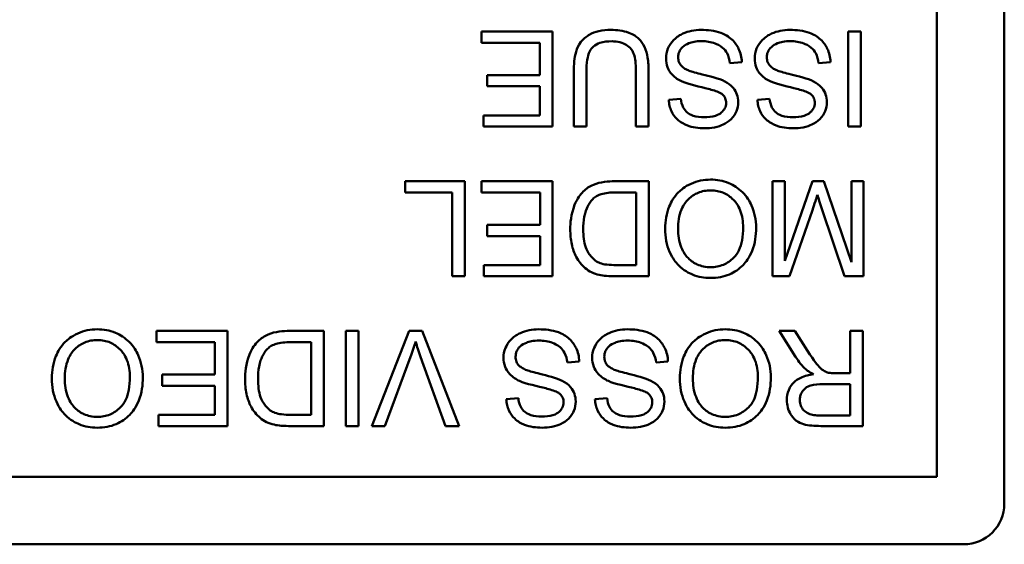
# Model space of a CAD drawing. Header units: inches. Extents: x 0.8 to 72.9, y -5.1 to 48.7.
# Tile 233 of 237: x 65.217 to 65.941, y 38.224 to 38.61. Entities that reach past the tile are written whole.
import ezdxf

# ---------------------------------------------------------------- set-up
doc = ezdxf.new("R2010")
doc.units = ezdxf.units.IN
doc.header["$MEASUREMENT"] = 0
doc.layers.add('Visible Edges(ROSSANSI)', color=7, linetype='Continuous', lineweight=50)

msp = doc.modelspace()

# ---------------------------------------------------------------- linework, layer by layer
at = {"layer": 'Visible Edges(ROSSANSI)'}
for p, q in [((65.94114, 38.94425), (65.94114, 38.25425)), ((65.89139, 38.9245), (65.89139, 38.274)), ((65.60875, 38.60162), (65.55646, 38.60162)), ((65.55646, 38.60162), (65.55646, 38.59335)), ((65.60875, 38.53162), (65.60875, 38.60162)), ((65.83566, 38.60162), (65.82638, 38.60162)), ((65.82638, 38.60162), (65.82638, 38.53162)), ((65.83566, 38.53162), (65.83566, 38.60162)), ((65.55646, 38.59335), (65.59946, 38.59335)), ((65.59946, 38.59335), (65.59946, 38.56955)), ((65.73925, 38.57835), (65.748, 38.5791)), ((65.8045, 38.57835), (65.81325, 38.5791)), ((65.59946, 38.56955), (65.56068, 38.56955)), ((65.56068, 38.56955), (65.56068, 38.56128)), ((65.62438, 38.57206), (65.62438, 38.53162)), ((65.63366, 38.53162), (65.63366, 38.57201)), ((65.67016, 38.57201), (65.67016, 38.53162)), ((65.67944, 38.53162), (65.67944, 38.57206)), ((65.56068, 38.56128), (65.59946, 38.56128)), ((65.59946, 38.56128), (65.59946, 38.53989)), ((65.70318, 38.552), (65.69433, 38.5513)), ((65.76843, 38.552), (65.75958, 38.5513)), ((65.59946, 38.53989), (65.55806, 38.53989)), ((65.55806, 38.53989), (65.55806, 38.53162)), ((65.55806, 38.53162), (65.60875, 38.53162)), ((65.62438, 38.53162), (65.63366, 38.53162)), ((65.67016, 38.53162), (65.67944, 38.53162)), ((65.82638, 38.53162), (65.83566, 38.53162)), ((65.50044, 38.49146), (65.50044, 38.48319)), ((65.54419, 38.49146), (65.50044, 38.49146)), ((65.54419, 38.42146), (65.54419, 38.49146)), ((65.60885, 38.49146), (65.55657, 38.49146)), ((65.55657, 38.49146), (65.55657, 38.48319)), ((65.60885, 38.42146), (65.60885, 38.49146)), ((65.67971, 38.49146), (65.65442, 38.49146)), ((65.67971, 38.42146), (65.67971, 38.49146)), ((65.77959, 38.49146), (65.77068, 38.49146)), ((65.77068, 38.49146), (65.77068, 38.42146)), ((65.80002, 38.49146), (65.77959, 38.43288)), ((65.77959, 38.43288), (65.77959, 38.49146)), ((65.80834, 38.49146), (65.80002, 38.49146)), ((65.82862, 38.43186), (65.80834, 38.49146)), ((65.83753, 38.49146), (65.82862, 38.49146)), ((65.82862, 38.49146), (65.82862, 38.43186)), ((65.83753, 38.42146), (65.83753, 38.49146)), ((65.50044, 38.48319), (65.53491, 38.48319)), ((65.53491, 38.48319), (65.53491, 38.42146)), ((65.55657, 38.48319), (65.59957, 38.48319)), ((65.59957, 38.48319), (65.59957, 38.45939)), ((65.65549, 38.48319), (65.67042, 38.48319)), ((65.67042, 38.48319), (65.67042, 38.42973)), ((65.78311, 38.42146), (65.79991, 38.47017)), ((65.80701, 38.47102), (65.8236, 38.42146)), ((65.59957, 38.45939), (65.56078, 38.45939)), ((65.56078, 38.45939), (65.56078, 38.45112)), ((65.56078, 38.45112), (65.59957, 38.45112)), ((65.59957, 38.45112), (65.59957, 38.42973)), ((65.59957, 38.42973), (65.55817, 38.42973)), ((65.55817, 38.42973), (65.55817, 38.42146)), ((65.67042, 38.42973), (65.6557, 38.42973)), ((65.53491, 38.42146), (65.54419, 38.42146)), ((65.55817, 38.42146), (65.60885, 38.42146)), ((65.65559, 38.42146), (65.67971, 38.42146)), ((65.77068, 38.42146), (65.78311, 38.42146)), ((65.8236, 38.42146), (65.83753, 38.42146)), ((65.36962, 38.3813), (65.31733, 38.3813)), ((65.31733, 38.3813), (65.31733, 38.37303)), ((65.36962, 38.3113), (65.36962, 38.3813)), ((65.44047, 38.3813), (65.41518, 38.3813)), ((65.44047, 38.3113), (65.44047, 38.3813)), ((65.46603, 38.3813), (65.45674, 38.3813)), ((65.45674, 38.3813), (65.45674, 38.3113)), ((65.46603, 38.3113), (65.46603, 38.3813)), ((65.50337, 38.3813), (65.47595, 38.3113)), ((65.51292, 38.3813), (65.50337, 38.3813)), ((65.53997, 38.3113), (65.51292, 38.3813)), ((65.78706, 38.3813), (65.77548, 38.3813)), ((65.77548, 38.3813), (65.78759, 38.36225)), ((65.79634, 38.36673), (65.78706, 38.3813)), ((65.8371, 38.3813), (65.82782, 38.3813)), ((65.82782, 38.3813), (65.82782, 38.35019)), ((65.8371, 38.3113), (65.8371, 38.3813)), ((65.31733, 38.37303), (65.36033, 38.37303)), ((65.36033, 38.37303), (65.36033, 38.34923)), ((65.41625, 38.37303), (65.43119, 38.37303)), ((65.43119, 38.37303), (65.43119, 38.31957)), ((65.48539, 38.3113), (65.50433, 38.36214)), ((65.51175, 38.36214), (65.52994, 38.3113)), ((65.61968, 38.35804), (65.62843, 38.35878)), ((65.68494, 38.35804), (65.69369, 38.35878)), ((65.36033, 38.34923), (65.32154, 38.34923)), ((65.32154, 38.34923), (65.32154, 38.34096)), ((65.82782, 38.35019), (65.81709, 38.35019)), ((65.80792, 38.34219), (65.82782, 38.34219)), ((65.82782, 38.34219), (65.82782, 38.31903)), ((65.32154, 38.34096), (65.36033, 38.34096)), ((65.36033, 38.34096), (65.36033, 38.31957)), ((65.58362, 38.33168), (65.57476, 38.33099)), ((65.64887, 38.33168), (65.64001, 38.33099)), ((65.36033, 38.31957), (65.31893, 38.31957)), ((65.31893, 38.31957), (65.31893, 38.3113)), ((65.43119, 38.31957), (65.41646, 38.31957)), ((65.82782, 38.31903), (65.80568, 38.31903)), ((65.31893, 38.3113), (65.36962, 38.3113)), ((65.41635, 38.3113), (65.44047, 38.3113)), ((65.45674, 38.3113), (65.46603, 38.3113)), ((65.47595, 38.3113), (65.48539, 38.3113)), ((65.52994, 38.3113), (65.53997, 38.3113)), ((65.80605, 38.3113), (65.8371, 38.3113)), ((65.89139, 38.274), (64.4909, 38.274)), ((65.91114, 38.22425), (64.47114, 38.22425))]:
    msp.add_line(p, q, dxfattribs=at)
msp.add_arc((65.91114, 38.25425), 0.03, 270, 0, dxfattribs=at)
for points, knots in [([(65.65175, 38.60279), (65.64877, 38.60279), (65.64573, 38.60254), (65.64035, 38.6013), (65.63794, 38.60043), (65.63475, 38.59853), (65.63203, 38.59685), (65.62781, 38.59159), (65.62676, 38.58916), (65.6248, 38.58237), (65.62438, 38.57719), (65.62438, 38.57206)], [-0.2166072, -0.2166072, -0.2166072, -0.2166072, -0.1473482, -0.1473482, -0.0880444, -0.0880444, -0.0610003, -0.0610003, -0.0390639, -0.0390639, 0, 0, 0, 0]), ([(65.67944, 38.57206), (65.67944, 38.57551), (65.67925, 38.57913), (65.67826, 38.58514), (65.67759, 38.58787), (65.67537, 38.59266), (65.67393, 38.59467), (65.67069, 38.59768), (65.66842, 38.59942), (65.66072, 38.60228), (65.65613, 38.60279), (65.65175, 38.60279)], [-0.1975273, -0.1975273, -0.1975273, -0.1975273, -0.1426157, -0.1426157, -0.1006588, -0.1006588, -0.0625294, -0.0625294, -0.0333767, -0.0333767, 0, 0, 0, 0]), ([(65.71812, 38.60279), (65.71574, 38.60279), (65.71337, 38.60258), (65.70884, 38.60166), (65.70672, 38.60099), (65.70265, 38.59913), (65.70023, 38.59773), (65.6957, 38.59322), (65.69442, 38.5908), (65.69273, 38.58675), (65.69225, 38.58433), (65.69225, 38.58182)], [-0.07460843, -0.07460843, -0.07460843, -0.07460843, -0.06031583, -0.06031583, -0.04686611, -0.04686611, -0.0334595, -0.0334595, -0.0191311, -0.0191311, 0, 0, 0, 0]), ([(65.748, 38.5791), (65.74795, 38.58084), (65.74774, 38.58256), (65.74695, 38.58589), (65.7464, 38.58746), (65.74471, 38.59098), (65.74315, 38.59349), (65.73832, 38.59794), (65.73559, 38.59951), (65.72807, 38.60226), (65.72295, 38.60279), (65.71812, 38.60279)], [-0.1265646, -0.1265646, -0.1265646, -0.1265646, -0.1063105, -0.1063105, -0.0867708, -0.0867708, -0.06092, -0.06092, -0.0367883, -0.0367883, 0, 0, 0, 0]), ([(65.78337, 38.60279), (65.78099, 38.60279), (65.77862, 38.60258), (65.7741, 38.60166), (65.77197, 38.60099), (65.76791, 38.59913), (65.76548, 38.59773), (65.76095, 38.59322), (65.75967, 38.5908), (65.75798, 38.58675), (65.7575, 38.58433), (65.7575, 38.58182)], [-0.07460843, -0.07460843, -0.07460843, -0.07460843, -0.06031583, -0.06031583, -0.04686611, -0.04686611, -0.0334595, -0.0334595, -0.0191311, -0.0191311, 0, 0, 0, 0]), ([(65.81325, 38.5791), (65.8132, 38.58084), (65.81299, 38.58256), (65.8122, 38.58589), (65.81165, 38.58746), (65.80996, 38.59098), (65.80841, 38.59349), (65.80357, 38.59794), (65.80084, 38.59951), (65.79332, 38.60226), (65.7882, 38.60279), (65.78337, 38.60279)], [-0.1265646, -0.1265646, -0.1265646, -0.1265646, -0.1063105, -0.1063105, -0.0867708, -0.0867708, -0.06092, -0.06092, -0.0367883, -0.0367883, 0, 0, 0, 0]), ([(65.63366, 38.57201), (65.63366, 38.57491), (65.63382, 38.57801), (65.63467, 38.58297), (65.63524, 38.58519), (65.63695, 38.58862), (65.63783, 38.5897), (65.64024, 38.59177), (65.64185, 38.59259), (65.64638, 38.59412), (65.64957, 38.59441), (65.65255, 38.59441)], [-0.07800138, -0.07800138, -0.07800138, -0.07800138, -0.06000461, -0.06000461, -0.04683519, -0.04683519, -0.03634647, -0.03634647, -0.02270714, -0.02270714, 0, 0, 0, 0]), ([(65.65255, 38.59441), (65.65447, 38.59441), (65.6564, 38.59423), (65.66037, 38.59327), (65.66189, 38.59253), (65.66441, 38.59102), (65.66565, 38.58995), (65.66802, 38.58687), (65.66865, 38.58508), (65.66991, 38.58045), (65.67016, 38.57608), (65.67016, 38.57201)], [-0.0655161, -0.0655161, -0.0655161, -0.0655161, -0.05934924, -0.05934924, -0.05237551, -0.05237551, -0.04326474, -0.04326474, -0.03108539, -0.03108539, 0, 0, 0, 0]), ([(65.70116, 38.58262), (65.70116, 38.58337), (65.70123, 38.5841), (65.70156, 38.58555), (65.7018, 38.58624), (65.70256, 38.58785), (65.70326, 38.58902), (65.70581, 38.59138), (65.70743, 38.59226), (65.71119, 38.59373), (65.71422, 38.59452), (65.71855, 38.59452)], [-0.1198464, -0.1198464, -0.1198464, -0.1198464, -0.1021476, -0.1021476, -0.0845665, -0.0845665, -0.0597157, -0.0597157, -0.033016, -0.033016, 0, 0, 0, 0]), ([(65.71855, 38.59452), (65.72191, 38.59452), (65.72523, 38.59403), (65.72955, 38.59237), (65.73183, 38.5914), (65.73529, 38.58852), (65.73634, 38.5872), (65.73834, 38.58335), (65.73895, 38.58083), (65.73925, 38.57835)], [-0.107324, -0.107324, -0.107324, -0.107324, -0.0533157, -0.0533157, -0.0330085, -0.0330085, -0.0190304, -0.0190304, 0, 0, 0, 0]), ([(65.76641, 38.58262), (65.76641, 38.58337), (65.76648, 38.5841), (65.76681, 38.58555), (65.76705, 38.58624), (65.76781, 38.58785), (65.76851, 38.58902), (65.77107, 38.59138), (65.77269, 38.59226), (65.77644, 38.59373), (65.77947, 38.59452), (65.7838, 38.59452)], [-0.1198464, -0.1198464, -0.1198464, -0.1198464, -0.1021476, -0.1021476, -0.0845665, -0.0845665, -0.0597157, -0.0597157, -0.033016, -0.033016, 0, 0, 0, 0]), ([(65.7838, 38.59452), (65.78716, 38.59452), (65.79048, 38.59403), (65.7948, 38.59237), (65.79708, 38.5914), (65.80054, 38.58852), (65.80159, 38.5872), (65.80359, 38.58335), (65.8042, 38.58083), (65.8045, 38.57835)], [-0.107324, -0.107324, -0.107324, -0.107324, -0.0533157, -0.0533157, -0.0330085, -0.0330085, -0.0190304, -0.0190304, 0, 0, 0, 0]), ([(65.69225, 38.58182), (65.69225, 38.57957), (65.6926, 38.57737), (65.69397, 38.57379), (65.69495, 38.57177), (65.69895, 38.56759), (65.70149, 38.56598), (65.70414, 38.56475)], [-0.07507244, -0.07507244, -0.07507244, -0.07507244, -0.04408363, -0.04408363, -0.02229668, -0.02229668, 0, 0, 0, 0]), ([(65.70937, 38.57275), (65.70827, 38.57316), (65.70717, 38.57366), (65.70531, 38.57475), (65.70449, 38.57533), (65.7028, 38.577), (65.70223, 38.57801), (65.70137, 38.58009), (65.70116, 38.58134), (65.70116, 38.58262)], [-0.02852942, -0.02852942, -0.02852942, -0.02852942, -0.02232332, -0.02232332, -0.01714408, -0.01714408, -0.00977945, -0.00977945, 0, 0, 0, 0]), ([(65.7575, 38.58182), (65.7575, 38.57957), (65.75785, 38.57737), (65.75922, 38.57379), (65.7602, 38.57177), (65.7642, 38.56759), (65.76674, 38.56598), (65.7694, 38.56475)], [-0.07507244, -0.07507244, -0.07507244, -0.07507244, -0.04408363, -0.04408363, -0.02229668, -0.02229668, 0, 0, 0, 0]), ([(65.77462, 38.57275), (65.77352, 38.57316), (65.77242, 38.57366), (65.77056, 38.57475), (65.76975, 38.57533), (65.76806, 38.577), (65.76748, 38.57801), (65.76662, 38.58009), (65.76641, 38.58134), (65.76641, 38.58262)], [-0.02852942, -0.02852942, -0.02852942, -0.02852942, -0.02232332, -0.02232332, -0.01714408, -0.01714408, -0.00977945, -0.00977945, 0, 0, 0, 0]), ([(65.73546, 38.56491), (65.73145, 38.56705), (65.72397, 38.56878), (65.71481, 38.57105), (65.71116, 38.57204), (65.70937, 38.57275)], [-0.03234716, -0.03234716, -0.03234716, -0.03234716, -0.01467423, -0.01467423, 0, 0, 0, 0]), ([(65.80071, 38.56491), (65.7967, 38.56705), (65.78923, 38.56878), (65.78006, 38.57105), (65.77641, 38.57204), (65.77462, 38.57275)], [-0.03234716, -0.03234716, -0.03234716, -0.03234716, -0.01467423, -0.01467423, 0, 0, 0, 0]), ([(65.70414, 38.56475), (65.70871, 38.56267), (65.7178, 38.56081), (65.72627, 38.55864), (65.72956, 38.55766), (65.73253, 38.55618), (65.73323, 38.55577), (65.73376, 38.55531)], [-0.05341386, -0.05341386, -0.05341386, -0.05341386, -0.02217686, -0.02217686, -0.00529645, -0.00529645, 0, 0, 0, 0]), ([(65.74539, 38.5497), (65.74539, 38.55163), (65.74509, 38.55351), (65.74391, 38.55679), (65.74306, 38.55851), (65.7399, 38.56219), (65.73776, 38.56371), (65.73546, 38.56491)], [-0.05817705, -0.05817705, -0.05817705, -0.05817705, -0.03691839, -0.03691839, -0.0197421, -0.0197421, 0, 0, 0, 0]), ([(65.7694, 38.56475), (65.77396, 38.56267), (65.78305, 38.56081), (65.79152, 38.55864), (65.79481, 38.55766), (65.79779, 38.55618), (65.79849, 38.55577), (65.79901, 38.55531)], [-0.05341386, -0.05341386, -0.05341386, -0.05341386, -0.02217686, -0.02217686, -0.00529645, -0.00529645, 0, 0, 0, 0]), ([(65.81064, 38.5497), (65.81064, 38.55163), (65.81034, 38.55351), (65.80916, 38.55679), (65.80831, 38.55851), (65.80515, 38.56219), (65.80301, 38.56371), (65.80071, 38.56491)], [-0.05817705, -0.05817705, -0.05817705, -0.05817705, -0.03691839, -0.03691839, -0.0197421, -0.0197421, 0, 0, 0, 0]), ([(65.72031, 38.53855), (65.71766, 38.53855), (65.71485, 38.53882), (65.71011, 38.54039), (65.70875, 38.54135), (65.70668, 38.54307), (65.70569, 38.54432), (65.70393, 38.54769), (65.70341, 38.54984), (65.70318, 38.552)], [-0.04613229, -0.04613229, -0.04613229, -0.04613229, -0.03698273, -0.03698273, -0.02895659, -0.02895659, -0.01653601, -0.01653601, 0, 0, 0, 0]), ([(65.73376, 38.55531), (65.73421, 38.55489), (65.73462, 38.55444), (65.73533, 38.55346), (65.73562, 38.55295), (65.73629, 38.55134), (65.73648, 38.55021), (65.73648, 38.54906)], [-0.01796358, -0.01796358, -0.01796358, -0.01796358, -0.0132861, -0.0132861, -0.00877245, -0.00877245, 0, 0, 0, 0]), ([(65.78556, 38.53855), (65.78291, 38.53855), (65.7801, 38.53882), (65.77536, 38.54039), (65.774, 38.54135), (65.77194, 38.54307), (65.77094, 38.54432), (65.76918, 38.54769), (65.76866, 38.54984), (65.76843, 38.552)], [-0.04613229, -0.04613229, -0.04613229, -0.04613229, -0.03698273, -0.03698273, -0.02895659, -0.02895659, -0.01653601, -0.01653601, 0, 0, 0, 0]), ([(65.79901, 38.55531), (65.79946, 38.55489), (65.79988, 38.55444), (65.80058, 38.55346), (65.80087, 38.55295), (65.80154, 38.55134), (65.80173, 38.55021), (65.80173, 38.54906)], [-0.01796358, -0.01796358, -0.01796358, -0.01796358, -0.0132861, -0.0132861, -0.00877245, -0.00877245, 0, 0, 0, 0]), ([(65.69433, 38.5513), (65.69438, 38.54984), (65.69456, 38.54839), (65.69521, 38.54558), (65.69567, 38.54425), (65.69728, 38.5408), (65.69866, 38.53878), (65.70284, 38.53481), (65.70545, 38.53347), (65.7118, 38.531), (65.71625, 38.53039), (65.72068, 38.53039)], [-0.08343018, -0.08343018, -0.08343018, -0.08343018, -0.07466311, -0.07466311, -0.06617295, -0.06617295, -0.05190279, -0.05190279, -0.03376526, -0.03376526, 0, 0, 0, 0]), ([(65.73648, 38.54906), (65.73648, 38.54837), (65.7364, 38.54769), (65.73609, 38.54635), (65.73585, 38.54572), (65.73491, 38.54387), (65.73399, 38.54281), (65.73216, 38.54126), (65.7309, 38.54034), (65.72603, 38.5388), (65.72304, 38.53855), (65.72031, 38.53855)], [-0.08933799, -0.08933799, -0.08933799, -0.08933799, -0.07672435, -0.07672435, -0.06432005, -0.06432005, -0.03885678, -0.03885678, -0.02076792, -0.02076792, 0, 0, 0, 0]), ([(65.72068, 38.53039), (65.72309, 38.53039), (65.72548, 38.5306), (65.73073, 38.53164), (65.73288, 38.53247), (65.73642, 38.53406), (65.73841, 38.53534), (65.74216, 38.53905), (65.74335, 38.54125), (65.74494, 38.54506), (65.74539, 38.54734), (65.74539, 38.5497)], [-0.05528023, -0.05528023, -0.05528023, -0.05528023, -0.04954856, -0.04954856, -0.0425134, -0.0425134, -0.03148023, -0.03148023, -0.01801418, -0.01801418, 0, 0, 0, 0]), ([(65.75958, 38.5513), (65.75963, 38.54984), (65.75981, 38.54839), (65.76046, 38.54558), (65.76092, 38.54425), (65.76253, 38.5408), (65.76391, 38.53878), (65.76809, 38.53481), (65.7707, 38.53347), (65.77705, 38.531), (65.7815, 38.53039), (65.78593, 38.53039)], [-0.08343018, -0.08343018, -0.08343018, -0.08343018, -0.07466311, -0.07466311, -0.06617295, -0.06617295, -0.05190279, -0.05190279, -0.03376526, -0.03376526, 0, 0, 0, 0]), ([(65.80173, 38.54906), (65.80173, 38.54837), (65.80165, 38.54769), (65.80134, 38.54635), (65.8011, 38.54572), (65.80016, 38.54387), (65.79924, 38.54281), (65.79742, 38.54126), (65.79616, 38.54034), (65.79128, 38.5388), (65.78829, 38.53855), (65.78556, 38.53855)], [-0.08933799, -0.08933799, -0.08933799, -0.08933799, -0.07672435, -0.07672435, -0.06432005, -0.06432005, -0.03885678, -0.03885678, -0.02076792, -0.02076792, 0, 0, 0, 0]), ([(65.78593, 38.53039), (65.78834, 38.53039), (65.79074, 38.5306), (65.79598, 38.53164), (65.79813, 38.53247), (65.80167, 38.53406), (65.80366, 38.53534), (65.80741, 38.53905), (65.8086, 38.54125), (65.81019, 38.54506), (65.81064, 38.54734), (65.81064, 38.5497)], [-0.05528023, -0.05528023, -0.05528023, -0.05528023, -0.04954856, -0.04954856, -0.0425134, -0.0425134, -0.03148023, -0.03148023, -0.01801418, -0.01801418, 0, 0, 0, 0]), ([(65.65442, 38.49146), (65.64992, 38.49146), (65.64404, 38.49101), (65.63593, 38.48764), (65.63356, 38.48606), (65.62921, 38.48166), (65.62698, 38.47883), (65.62222, 38.46712), (65.62182, 38.4604), (65.62182, 38.45608)], [-0.1200795, -0.1200795, -0.1200795, -0.1200795, -0.0782796, -0.0782796, -0.0553638, -0.0553638, -0.0328697, -0.0328697, 0, 0, 0, 0]), ([(65.72506, 38.49263), (65.72257, 38.49263), (65.72011, 38.49239), (65.71526, 38.49137), (65.71294, 38.49061), (65.7059, 38.48746), (65.70299, 38.48488), (65.69818, 38.48005), (65.69605, 38.47626), (65.6925, 38.46767), (65.69161, 38.46217), (65.69161, 38.45656)], [-0.09545269, -0.09545269, -0.09545269, -0.09545269, -0.08943102, -0.08943102, -0.0834784, -0.0834784, -0.07076079, -0.07076079, -0.04272432, -0.04272432, 0, 0, 0, 0]), ([(65.75856, 38.45736), (65.75856, 38.46018), (65.75828, 38.46298), (65.75712, 38.46847), (65.75625, 38.47112), (65.75383, 38.47653), (65.75184, 38.48009), (65.74556, 38.48628), (65.7421, 38.48856), (65.73413, 38.49186), (65.72965, 38.49263), (65.72506, 38.49263)], [-0.1682322, -0.1682322, -0.1682322, -0.1682322, -0.1351873, -0.1351873, -0.1023597, -0.1023597, -0.0657531, -0.0657531, -0.0349902, -0.0349902, 0, 0, 0, 0]), ([(65.63836, 38.47828), (65.63916, 38.4791), (65.64008, 38.47978), (65.64241, 38.48114), (65.64375, 38.48163), (65.64752, 38.48285), (65.65138, 38.48319), (65.65549, 38.48319)], [-0.04708302, -0.04708302, -0.04708302, -0.04708302, -0.04035783, -0.04035783, -0.03126514, -0.03126514, 0, 0, 0, 0]), ([(65.70116, 38.45646), (65.70116, 38.46128), (65.7018, 38.46625), (65.70504, 38.47393), (65.70684, 38.47636), (65.71088, 38.4803), (65.71319, 38.48186), (65.71877, 38.48417), (65.72191, 38.48468), (65.72511, 38.48468)], [-0.09679235, -0.09679235, -0.09679235, -0.09679235, -0.06739595, -0.06739595, -0.04602454, -0.04602454, -0.02441336, -0.02441336, 0, 0, 0, 0]), ([(65.72511, 38.48468), (65.72677, 38.48468), (65.72841, 38.48454), (65.73158, 38.48393), (65.73308, 38.48348), (65.7373, 38.48169), (65.73971, 38.47997), (65.74332, 38.47627), (65.74536, 38.4738), (65.74844, 38.466), (65.74901, 38.46171), (65.74901, 38.45747)], [-0.1546798, -0.1546798, -0.1546798, -0.1546798, -0.1305725, -0.1305725, -0.1076542, -0.1076542, -0.063798, -0.063798, -0.0323126, -0.0323126, 0, 0, 0, 0]), ([(65.79991, 38.47017), (65.80064, 38.47228), (65.80142, 38.47456), (65.80262, 38.47816), (65.80318, 38.47988), (65.80365, 38.48137)], [-0.02908715, -0.02908715, -0.02908715, -0.02908715, -0.01194965, -0.01194965, 0, 0, 0, 0]), ([(65.80365, 38.48137), (65.80407, 38.48001), (65.80458, 38.47843), (65.80566, 38.47511), (65.80636, 38.47298), (65.80701, 38.47102)], [-0.02649368, -0.02649368, -0.02649368, -0.02649368, -0.01572996, -0.01572996, 0, 0, 0, 0]), ([(65.63137, 38.45592), (65.63137, 38.45902), (65.63158, 38.46223), (65.6328, 38.46869), (65.63372, 38.471), (65.63546, 38.47469), (65.63672, 38.47664), (65.63836, 38.47828)], [-0.04322359, -0.04322359, -0.04322359, -0.04322359, -0.03115537, -0.03115537, -0.01763793, -0.01763793, 0, 0, 0, 0]), ([(65.74901, 38.45747), (65.74901, 38.45434), (65.7488, 38.45111), (65.74777, 38.44546), (65.74704, 38.4429), (65.74493, 38.43848), (65.74365, 38.4366), (65.73982, 38.43291), (65.73724, 38.43115), (65.73144, 38.42874), (65.72827, 38.42818), (65.72501, 38.42818)], [-0.1091134, -0.1091134, -0.1091134, -0.1091134, -0.0852016, -0.0852016, -0.0653463, -0.0653463, -0.0478786, -0.0478786, -0.0248683, -0.0248683, 0, 0, 0, 0]), ([(65.72506, 38.42023), (65.72751, 38.42023), (65.72995, 38.42043), (65.73462, 38.42132), (65.73682, 38.42198), (65.74273, 38.4245), (65.74605, 38.42683), (65.75084, 38.43175), (65.75361, 38.43507), (65.75779, 38.44572), (65.75856, 38.45159), (65.75856, 38.45736)], [-0.2269139, -0.2269139, -0.2269139, -0.2269139, -0.1883472, -0.1883472, -0.1521264, -0.1521264, -0.0871063, -0.0871063, -0.0440243, -0.0440243, 0, 0, 0, 0]), ([(65.62182, 38.45608), (65.62182, 38.45239), (65.62214, 38.44867), (65.62366, 38.44161), (65.62475, 38.43852), (65.62789, 38.43257), (65.6301, 38.4298), (65.63286, 38.42749)], [-0.07618913, -0.07618913, -0.07618913, -0.07618913, -0.05129348, -0.05129348, -0.02748299, -0.02748299, 0, 0, 0, 0]), ([(65.64375, 38.43117), (65.64255, 38.43163), (65.64143, 38.43223), (65.63928, 38.43377), (65.63829, 38.4347), (65.63604, 38.43726), (65.63444, 38.43934), (65.63185, 38.44663), (65.63137, 38.45127), (65.63137, 38.45592)], [-0.1050644, -0.1050644, -0.1050644, -0.1050644, -0.0860517, -0.0860517, -0.0659504, -0.0659504, -0.0354965, -0.0354965, 0, 0, 0, 0]), ([(65.69161, 38.45656), (65.69161, 38.45353), (65.69186, 38.4505), (65.69298, 38.44472), (65.69381, 38.442), (65.69702, 38.43461), (65.69953, 38.43157), (65.70524, 38.4258), (65.70927, 38.4238), (65.71596, 38.42102), (65.72045, 38.42023), (65.72506, 38.42023)], [-0.07681568, -0.07681568, -0.07681568, -0.07681568, -0.0708986, -0.0708986, -0.06534204, -0.06534204, -0.05518146, -0.05518146, -0.0351539, -0.0351539, 0, 0, 0, 0]), ([(65.72501, 38.42818), (65.72329, 38.42818), (65.72159, 38.42834), (65.71828, 38.42903), (65.71672, 38.42953), (65.71321, 38.43112), (65.71073, 38.43258), (65.70685, 38.4366), (65.70498, 38.43906), (65.70179, 38.44715), (65.70116, 38.45182), (65.70116, 38.45646)], [-0.1797127, -0.1797127, -0.1797127, -0.1797127, -0.1447044, -0.1447044, -0.1108661, -0.1108661, -0.066223, -0.066223, -0.0353474, -0.0353474, 0, 0, 0, 0]), ([(65.6557, 38.42973), (65.6534, 38.42973), (65.65089, 38.42981), (65.64689, 38.43029), (65.64516, 38.43062), (65.64375, 38.43117)], [-0.0269249, -0.0269249, -0.0269249, -0.0269249, -0.01152465, -0.01152465, 0, 0, 0, 0]), ([(65.63286, 38.42749), (65.63429, 38.42626), (65.63585, 38.42524), (65.63931, 38.42355), (65.64118, 38.42291), (65.64311, 38.42247)], [-0.02936972, -0.02936972, -0.02936972, -0.02936972, -0.01506774, -0.01506774, 0, 0, 0, 0]), ([(65.64311, 38.42247), (65.64478, 38.42208), (65.64668, 38.42185), (65.65073, 38.42152), (65.65324, 38.42146), (65.65559, 38.42146)], [-0.03094406, -0.03094406, -0.03094406, -0.03094406, -0.01790256, -0.01790256, 0, 0, 0, 0]), ([(65.27385, 38.38247), (65.27136, 38.38247), (65.26889, 38.38223), (65.26405, 38.38121), (65.26173, 38.38045), (65.25469, 38.3773), (65.25178, 38.37472), (65.24697, 38.36989), (65.24483, 38.3661), (65.24129, 38.35751), (65.24039, 38.35201), (65.24039, 38.34641)], [-0.09545269, -0.09545269, -0.09545269, -0.09545269, -0.08943102, -0.08943102, -0.0834784, -0.0834784, -0.07076079, -0.07076079, -0.04272432, -0.04272432, 0, 0, 0, 0]), ([(65.30735, 38.34721), (65.30735, 38.35002), (65.30707, 38.35282), (65.30591, 38.35831), (65.30504, 38.36096), (65.30262, 38.36637), (65.30063, 38.36993), (65.29435, 38.37612), (65.29088, 38.3784), (65.28291, 38.38171), (65.27844, 38.38247), (65.27385, 38.38247)], [-0.1682322, -0.1682322, -0.1682322, -0.1682322, -0.1351873, -0.1351873, -0.1023597, -0.1023597, -0.0657531, -0.0657531, -0.0349902, -0.0349902, 0, 0, 0, 0]), ([(65.41518, 38.3813), (65.41069, 38.3813), (65.40481, 38.38085), (65.39669, 38.37748), (65.39432, 38.3759), (65.38997, 38.3715), (65.38775, 38.36867), (65.38298, 38.35696), (65.38258, 38.35024), (65.38258, 38.34592)], [-0.1200795, -0.1200795, -0.1200795, -0.1200795, -0.0782796, -0.0782796, -0.0553638, -0.0553638, -0.0328697, -0.0328697, 0, 0, 0, 0]), ([(65.59856, 38.38247), (65.59618, 38.38247), (65.5938, 38.38226), (65.58928, 38.38134), (65.58716, 38.38067), (65.58309, 38.37881), (65.58066, 38.37741), (65.57613, 38.3729), (65.57486, 38.37048), (65.57316, 38.36643), (65.57268, 38.36401), (65.57268, 38.3615)], [-0.07460843, -0.07460843, -0.07460843, -0.07460843, -0.06031583, -0.06031583, -0.04686611, -0.04686611, -0.0334595, -0.0334595, -0.0191311, -0.0191311, 0, 0, 0, 0]), ([(65.62843, 38.35878), (65.62838, 38.36052), (65.62817, 38.36224), (65.62739, 38.36557), (65.62683, 38.36715), (65.62515, 38.37066), (65.62359, 38.37318), (65.61876, 38.37762), (65.61603, 38.37919), (65.6085, 38.38194), (65.60338, 38.38247), (65.59856, 38.38247)], [-0.1265646, -0.1265646, -0.1265646, -0.1265646, -0.1063105, -0.1063105, -0.0867708, -0.0867708, -0.06092, -0.06092, -0.0367883, -0.0367883, 0, 0, 0, 0]), ([(65.66381, 38.38247), (65.66143, 38.38247), (65.65906, 38.38226), (65.65453, 38.38134), (65.65241, 38.38067), (65.64834, 38.37881), (65.64591, 38.37741), (65.64138, 38.3729), (65.64011, 38.37048), (65.63841, 38.36643), (65.63793, 38.36401), (65.63793, 38.3615)], [-0.07460843, -0.07460843, -0.07460843, -0.07460843, -0.06031583, -0.06031583, -0.04686611, -0.04686611, -0.0334595, -0.0334595, -0.0191311, -0.0191311, 0, 0, 0, 0]), ([(65.69369, 38.35878), (65.69363, 38.36052), (65.69342, 38.36224), (65.69264, 38.36557), (65.69209, 38.36715), (65.6904, 38.37066), (65.68884, 38.37318), (65.68401, 38.37762), (65.68128, 38.37919), (65.67375, 38.38194), (65.66864, 38.38247), (65.66381, 38.38247)], [-0.1265646, -0.1265646, -0.1265646, -0.1265646, -0.1063105, -0.1063105, -0.0867708, -0.0867708, -0.06092, -0.06092, -0.0367883, -0.0367883, 0, 0, 0, 0]), ([(65.73589, 38.38247), (65.7334, 38.38247), (65.73094, 38.38223), (65.72609, 38.38121), (65.72377, 38.38045), (65.71673, 38.3773), (65.71382, 38.37472), (65.70901, 38.36989), (65.70688, 38.3661), (65.70333, 38.35751), (65.70244, 38.35201), (65.70244, 38.34641)], [-0.09545269, -0.09545269, -0.09545269, -0.09545269, -0.08943102, -0.08943102, -0.0834784, -0.0834784, -0.07076079, -0.07076079, -0.04272432, -0.04272432, 0, 0, 0, 0]), ([(65.7694, 38.34721), (65.7694, 38.35002), (65.76912, 38.35282), (65.76795, 38.35831), (65.76708, 38.36096), (65.76466, 38.36637), (65.76268, 38.36993), (65.75639, 38.37612), (65.75293, 38.3784), (65.74496, 38.38171), (65.74048, 38.38247), (65.73589, 38.38247)], [-0.1682322, -0.1682322, -0.1682322, -0.1682322, -0.1351873, -0.1351873, -0.1023597, -0.1023597, -0.0657531, -0.0657531, -0.0349902, -0.0349902, 0, 0, 0, 0]), ([(65.24994, 38.3463), (65.24994, 38.35112), (65.25058, 38.35609), (65.25383, 38.36377), (65.25563, 38.3662), (65.25966, 38.37014), (65.26197, 38.3717), (65.26756, 38.37401), (65.2707, 38.37452), (65.2739, 38.37452)], [-0.09679235, -0.09679235, -0.09679235, -0.09679235, -0.06739595, -0.06739595, -0.04602454, -0.04602454, -0.02441336, -0.02441336, 0, 0, 0, 0]), ([(65.2739, 38.37452), (65.27555, 38.37452), (65.2772, 38.37438), (65.28037, 38.37377), (65.28187, 38.37332), (65.28609, 38.37153), (65.2885, 38.36981), (65.29211, 38.36611), (65.29415, 38.36364), (65.29723, 38.35584), (65.2978, 38.35155), (65.2978, 38.34731)], [-0.1546798, -0.1546798, -0.1546798, -0.1546798, -0.1305725, -0.1305725, -0.1076542, -0.1076542, -0.063798, -0.063798, -0.0323126, -0.0323126, 0, 0, 0, 0]), ([(65.39912, 38.36812), (65.39992, 38.36894), (65.40084, 38.36963), (65.40317, 38.37098), (65.40451, 38.37147), (65.40828, 38.37269), (65.41214, 38.37303), (65.41625, 38.37303)], [-0.04708302, -0.04708302, -0.04708302, -0.04708302, -0.04035783, -0.04035783, -0.03126514, -0.03126514, 0, 0, 0, 0]), ([(65.50433, 38.36214), (65.50504, 38.36403), (65.50571, 38.36594), (65.50695, 38.36974), (65.50753, 38.37165), (65.50807, 38.37356)], [-0.03052476, -0.03052476, -0.03052476, -0.03052476, -0.01515726, -0.01515726, 0, 0, 0, 0]), ([(65.50807, 38.37356), (65.50859, 38.37171), (65.50915, 38.36987), (65.51037, 38.36607), (65.51105, 38.3641), (65.51175, 38.36214)], [-0.03042318, -0.03042318, -0.03042318, -0.03042318, -0.0157987, -0.0157987, 0, 0, 0, 0]), ([(65.58159, 38.3623), (65.58159, 38.36305), (65.58167, 38.36378), (65.58199, 38.36523), (65.58223, 38.36592), (65.58299, 38.36753), (65.58369, 38.3687), (65.58625, 38.37106), (65.58787, 38.37195), (65.59162, 38.37341), (65.59465, 38.3742), (65.59898, 38.3742)], [-0.1198464, -0.1198464, -0.1198464, -0.1198464, -0.1021476, -0.1021476, -0.0845665, -0.0845665, -0.0597157, -0.0597157, -0.033016, -0.033016, 0, 0, 0, 0]), ([(65.59898, 38.3742), (65.60234, 38.3742), (65.60567, 38.37371), (65.60998, 38.37205), (65.61227, 38.37108), (65.61572, 38.3682), (65.61678, 38.36688), (65.61877, 38.36303), (65.61938, 38.36052), (65.61968, 38.35804)], [-0.107324, -0.107324, -0.107324, -0.107324, -0.0533157, -0.0533157, -0.0330085, -0.0330085, -0.0190304, -0.0190304, 0, 0, 0, 0]), ([(65.64684, 38.3623), (65.64684, 38.36305), (65.64692, 38.36378), (65.64724, 38.36523), (65.64748, 38.36592), (65.64824, 38.36753), (65.64894, 38.3687), (65.6515, 38.37106), (65.65312, 38.37195), (65.65687, 38.37341), (65.6599, 38.3742), (65.66424, 38.3742)], [-0.1198464, -0.1198464, -0.1198464, -0.1198464, -0.1021476, -0.1021476, -0.0845665, -0.0845665, -0.0597157, -0.0597157, -0.033016, -0.033016, 0, 0, 0, 0]), ([(65.66424, 38.3742), (65.6676, 38.3742), (65.67092, 38.37371), (65.67524, 38.37205), (65.67752, 38.37108), (65.68097, 38.3682), (65.68203, 38.36688), (65.68402, 38.36303), (65.68464, 38.36052), (65.68494, 38.35804)], [-0.107324, -0.107324, -0.107324, -0.107324, -0.0533157, -0.0533157, -0.0330085, -0.0330085, -0.0190304, -0.0190304, 0, 0, 0, 0]), ([(65.71199, 38.3463), (65.71199, 38.35112), (65.71263, 38.35609), (65.71587, 38.36377), (65.71767, 38.3662), (65.72171, 38.37014), (65.72402, 38.3717), (65.7296, 38.37401), (65.73274, 38.37452), (65.73594, 38.37452)], [-0.09679235, -0.09679235, -0.09679235, -0.09679235, -0.06739595, -0.06739595, -0.04602454, -0.04602454, -0.02441336, -0.02441336, 0, 0, 0, 0]), ([(65.73594, 38.37452), (65.7376, 38.37452), (65.73924, 38.37438), (65.74241, 38.37377), (65.74391, 38.37332), (65.74813, 38.37153), (65.75054, 38.36981), (65.75415, 38.36611), (65.75619, 38.36364), (65.75927, 38.35584), (65.75984, 38.35155), (65.75984, 38.34731)], [-0.1546798, -0.1546798, -0.1546798, -0.1546798, -0.1305725, -0.1305725, -0.1076542, -0.1076542, -0.063798, -0.063798, -0.0323126, -0.0323126, 0, 0, 0, 0]), ([(65.39213, 38.34576), (65.39213, 38.34887), (65.39234, 38.35207), (65.39356, 38.35853), (65.39448, 38.36084), (65.39622, 38.36454), (65.39748, 38.36648), (65.39912, 38.36812)], [-0.04322359, -0.04322359, -0.04322359, -0.04322359, -0.03115537, -0.03115537, -0.01763793, -0.01763793, 0, 0, 0, 0]), ([(65.81192, 38.35051), (65.81081, 38.35079), (65.80975, 38.35123), (65.80742, 38.35251), (65.80644, 38.35331), (65.80394, 38.35581), (65.8015, 38.35872), (65.79634, 38.36673)], [-0.1511237, -0.1511237, -0.1511237, -0.1511237, -0.1173884, -0.1173884, -0.0726057, -0.0726057, 0, 0, 0, 0]), ([(65.57268, 38.3615), (65.57268, 38.35925), (65.57303, 38.35705), (65.5744, 38.35347), (65.57538, 38.35145), (65.57938, 38.34727), (65.58192, 38.34566), (65.58458, 38.34443)], [-0.07507244, -0.07507244, -0.07507244, -0.07507244, -0.04408363, -0.04408363, -0.02229668, -0.02229668, 0, 0, 0, 0]), ([(65.58981, 38.35243), (65.58871, 38.35285), (65.5876, 38.35334), (65.58574, 38.35443), (65.58493, 38.35501), (65.58324, 38.35668), (65.58267, 38.35769), (65.5818, 38.35977), (65.58159, 38.36102), (65.58159, 38.3623)], [-0.02852942, -0.02852942, -0.02852942, -0.02852942, -0.02232332, -0.02232332, -0.01714408, -0.01714408, -0.00977945, -0.00977945, 0, 0, 0, 0]), ([(65.63793, 38.3615), (65.63793, 38.35925), (65.63828, 38.35705), (65.63965, 38.35347), (65.64063, 38.35145), (65.64464, 38.34727), (65.64718, 38.34566), (65.64983, 38.34443)], [-0.07507244, -0.07507244, -0.07507244, -0.07507244, -0.04408363, -0.04408363, -0.02229668, -0.02229668, 0, 0, 0, 0]), ([(65.65506, 38.35243), (65.65396, 38.35285), (65.65285, 38.35334), (65.65099, 38.35443), (65.65018, 38.35501), (65.64849, 38.35668), (65.64792, 38.35769), (65.64706, 38.35977), (65.64684, 38.36102), (65.64684, 38.3623)], [-0.02852942, -0.02852942, -0.02852942, -0.02852942, -0.02232332, -0.02232332, -0.01714408, -0.01714408, -0.00977945, -0.00977945, 0, 0, 0, 0]), ([(65.78759, 38.36225), (65.78874, 38.36048), (65.78998, 38.35875), (65.79254, 38.35563), (65.79386, 38.35422), (65.79527, 38.35291)], [-0.0307474, -0.0307474, -0.0307474, -0.0307474, -0.01464062, -0.01464062, 0, 0, 0, 0]), ([(65.6159, 38.34459), (65.61189, 38.34673), (65.60441, 38.34846), (65.59524, 38.35073), (65.5916, 38.35172), (65.58981, 38.35243)], [-0.03234716, -0.03234716, -0.03234716, -0.03234716, -0.01467423, -0.01467423, 0, 0, 0, 0]), ([(65.68115, 38.34459), (65.67714, 38.34673), (65.66966, 38.34846), (65.6605, 38.35073), (65.65685, 38.35172), (65.65506, 38.35243)], [-0.03234716, -0.03234716, -0.03234716, -0.03234716, -0.01467423, -0.01467423, 0, 0, 0, 0]), ([(65.80082, 38.34945), (65.79762, 38.349), (65.79433, 38.34821), (65.78945, 38.34589), (65.78766, 38.3447), (65.78516, 38.34215), (65.78361, 38.34037), (65.78154, 38.33535), (65.78113, 38.3329), (65.78113, 38.3304)], [-0.1269982, -0.1269982, -0.1269982, -0.1269982, -0.0756067, -0.0756067, -0.0413406, -0.0413406, -0.0190826, -0.0190826, 0, 0, 0, 0]), ([(65.79527, 38.35291), (65.79599, 38.35228), (65.79681, 38.3517), (65.79864, 38.35056), (65.79974, 38.34997), (65.80082, 38.34945)], [-0.01641803, -0.01641803, -0.01641803, -0.01641803, -0.00914547, -0.00914547, 0, 0, 0, 0]), ([(65.81709, 38.35019), (65.8161, 38.35019), (65.81501, 38.35021), (65.81336, 38.35031), (65.81257, 38.35038), (65.81192, 38.35051)], [-0.01269309, -0.01269309, -0.01269309, -0.01269309, -0.00503137, -0.00503137, 0, 0, 0, 0]), ([(65.24039, 38.34641), (65.24039, 38.34337), (65.24065, 38.34034), (65.24177, 38.33456), (65.24259, 38.33184), (65.24581, 38.32445), (65.24831, 38.32142), (65.25403, 38.31564), (65.25806, 38.31364), (65.26475, 38.31086), (65.26923, 38.31007), (65.27385, 38.31007)], [-0.07681568, -0.07681568, -0.07681568, -0.07681568, -0.0708986, -0.0708986, -0.06534204, -0.06534204, -0.05518146, -0.05518146, -0.0351539, -0.0351539, 0, 0, 0, 0]), ([(65.27379, 38.31802), (65.27208, 38.31802), (65.27037, 38.31818), (65.26707, 38.31887), (65.2655, 38.31938), (65.262, 38.32096), (65.25952, 38.32243), (65.25564, 38.32644), (65.25377, 38.3289), (65.25058, 38.33699), (65.24994, 38.34166), (65.24994, 38.3463)], [-0.1797127, -0.1797127, -0.1797127, -0.1797127, -0.1447044, -0.1447044, -0.1108661, -0.1108661, -0.066223, -0.066223, -0.0353474, -0.0353474, 0, 0, 0, 0]), ([(65.2978, 38.34731), (65.2978, 38.34418), (65.29759, 38.34095), (65.29656, 38.3353), (65.29583, 38.33274), (65.29372, 38.32832), (65.29244, 38.32644), (65.28861, 38.32275), (65.28603, 38.32099), (65.28023, 38.31858), (65.27706, 38.31802), (65.27379, 38.31802)], [-0.1091134, -0.1091134, -0.1091134, -0.1091134, -0.0852016, -0.0852016, -0.0653463, -0.0653463, -0.0478786, -0.0478786, -0.0248683, -0.0248683, 0, 0, 0, 0]), ([(65.27385, 38.31007), (65.2763, 38.31007), (65.27874, 38.31027), (65.28341, 38.31116), (65.28561, 38.31182), (65.29152, 38.31434), (65.29484, 38.31667), (65.29963, 38.32159), (65.3024, 38.32491), (65.30658, 38.33556), (65.30735, 38.34143), (65.30735, 38.34721)], [-0.2269139, -0.2269139, -0.2269139, -0.2269139, -0.1883472, -0.1883472, -0.1521264, -0.1521264, -0.0871063, -0.0871063, -0.0440243, -0.0440243, 0, 0, 0, 0]), ([(65.38258, 38.34592), (65.38258, 38.34223), (65.3829, 38.33851), (65.38442, 38.33145), (65.38551, 38.32836), (65.38865, 38.32241), (65.39086, 38.31964), (65.39363, 38.31733)], [-0.07618913, -0.07618913, -0.07618913, -0.07618913, -0.05129348, -0.05129348, -0.02748299, -0.02748299, 0, 0, 0, 0]), ([(65.40451, 38.32101), (65.40331, 38.32147), (65.40219, 38.32208), (65.40004, 38.32361), (65.39905, 38.32454), (65.3968, 38.3271), (65.39521, 38.32918), (65.39261, 38.33647), (65.39213, 38.34111), (65.39213, 38.34576)], [-0.1050644, -0.1050644, -0.1050644, -0.1050644, -0.0860517, -0.0860517, -0.0659504, -0.0659504, -0.0354965, -0.0354965, 0, 0, 0, 0]), ([(65.58458, 38.34443), (65.58914, 38.34235), (65.59824, 38.34049), (65.60671, 38.33832), (65.61, 38.33734), (65.61297, 38.33586), (65.61367, 38.33545), (65.61419, 38.33499)], [-0.05341386, -0.05341386, -0.05341386, -0.05341386, -0.02217686, -0.02217686, -0.00529645, -0.00529645, 0, 0, 0, 0]), ([(65.62582, 38.32939), (65.62582, 38.33131), (65.62552, 38.33319), (65.62435, 38.33647), (65.62349, 38.33819), (65.62033, 38.34187), (65.61819, 38.34339), (65.6159, 38.34459)], [-0.05817705, -0.05817705, -0.05817705, -0.05817705, -0.03691839, -0.03691839, -0.0197421, -0.0197421, 0, 0, 0, 0]), ([(65.64983, 38.34443), (65.65439, 38.34235), (65.66349, 38.34049), (65.67196, 38.33832), (65.67525, 38.33734), (65.67822, 38.33586), (65.67892, 38.33545), (65.67944, 38.33499)], [-0.05341386, -0.05341386, -0.05341386, -0.05341386, -0.02217686, -0.02217686, -0.00529645, -0.00529645, 0, 0, 0, 0]), ([(65.69107, 38.32939), (65.69107, 38.33131), (65.69078, 38.33319), (65.6896, 38.33647), (65.68874, 38.33819), (65.68558, 38.34187), (65.68345, 38.34339), (65.68115, 38.34459)], [-0.05817705, -0.05817705, -0.05817705, -0.05817705, -0.03691839, -0.03691839, -0.0197421, -0.0197421, 0, 0, 0, 0]), ([(65.70244, 38.34641), (65.70244, 38.34337), (65.70269, 38.34034), (65.70381, 38.33456), (65.70464, 38.33184), (65.70785, 38.32445), (65.71036, 38.32142), (65.71607, 38.31564), (65.72011, 38.31364), (65.72679, 38.31086), (65.73128, 38.31007), (65.73589, 38.31007)], [-0.07681568, -0.07681568, -0.07681568, -0.07681568, -0.0708986, -0.0708986, -0.06534204, -0.06534204, -0.05518146, -0.05518146, -0.0351539, -0.0351539, 0, 0, 0, 0]), ([(65.73584, 38.31802), (65.73412, 38.31802), (65.73242, 38.31818), (65.72911, 38.31887), (65.72755, 38.31938), (65.72404, 38.32096), (65.72156, 38.32243), (65.71769, 38.32644), (65.71581, 38.3289), (65.71262, 38.33699), (65.71199, 38.34166), (65.71199, 38.3463)], [-0.1797127, -0.1797127, -0.1797127, -0.1797127, -0.1447044, -0.1447044, -0.1108661, -0.1108661, -0.066223, -0.066223, -0.0353474, -0.0353474, 0, 0, 0, 0]), ([(65.75984, 38.34731), (65.75984, 38.34418), (65.75964, 38.34095), (65.7586, 38.3353), (65.75787, 38.33274), (65.75576, 38.32832), (65.75448, 38.32644), (65.75065, 38.32275), (65.74807, 38.32099), (65.74227, 38.31858), (65.7391, 38.31802), (65.73584, 38.31802)], [-0.1091134, -0.1091134, -0.1091134, -0.1091134, -0.0852016, -0.0852016, -0.0653463, -0.0653463, -0.0478786, -0.0478786, -0.0248683, -0.0248683, 0, 0, 0, 0]), ([(65.73589, 38.31007), (65.73834, 38.31007), (65.74078, 38.31027), (65.74545, 38.31116), (65.74765, 38.31182), (65.75356, 38.31434), (65.75688, 38.31667), (65.76167, 38.32159), (65.76444, 38.32491), (65.76863, 38.33556), (65.7694, 38.34143), (65.7694, 38.34721)], [-0.2269139, -0.2269139, -0.2269139, -0.2269139, -0.1883472, -0.1883472, -0.1521264, -0.1521264, -0.0871063, -0.0871063, -0.0440243, -0.0440243, 0, 0, 0, 0]), ([(65.79068, 38.3304), (65.79068, 38.33138), (65.7908, 38.33234), (65.7913, 38.33424), (65.79167, 38.33514), (65.79295, 38.33743), (65.79384, 38.33836), (65.79606, 38.34017), (65.79759, 38.34078), (65.80138, 38.34194), (65.8047, 38.34219), (65.80792, 38.34219)], [-0.04770096, -0.04770096, -0.04770096, -0.04770096, -0.04422972, -0.04422972, -0.040744, -0.040744, -0.034915, -0.034915, -0.02448331, -0.02448331, 0, 0, 0, 0]), ([(65.61419, 38.33499), (65.61465, 38.33458), (65.61506, 38.33412), (65.61576, 38.33315), (65.61605, 38.33263), (65.61672, 38.33102), (65.61691, 38.3299), (65.61691, 38.32875)], [-0.01796358, -0.01796358, -0.01796358, -0.01796358, -0.0132861, -0.0132861, -0.00877245, -0.00877245, 0, 0, 0, 0]), ([(65.67944, 38.33499), (65.6799, 38.33458), (65.68031, 38.33412), (65.68101, 38.33315), (65.6813, 38.33263), (65.68197, 38.33102), (65.68216, 38.3299), (65.68216, 38.32875)], [-0.01796358, -0.01796358, -0.01796358, -0.01796358, -0.0132861, -0.0132861, -0.00877245, -0.00877245, 0, 0, 0, 0]), ([(65.57476, 38.33099), (65.57481, 38.32952), (65.57499, 38.32807), (65.57565, 38.32526), (65.57611, 38.32393), (65.57771, 38.32048), (65.57909, 38.31846), (65.58327, 38.31449), (65.58588, 38.31315), (65.59223, 38.31068), (65.59669, 38.31007), (65.60112, 38.31007)], [-0.08343018, -0.08343018, -0.08343018, -0.08343018, -0.07466311, -0.07466311, -0.06617295, -0.06617295, -0.05190279, -0.05190279, -0.03376526, -0.03376526, 0, 0, 0, 0]), ([(65.60074, 38.31823), (65.59809, 38.31823), (65.59528, 38.31851), (65.59055, 38.32008), (65.58918, 38.32103), (65.58712, 38.32275), (65.58613, 38.324), (65.58436, 38.32737), (65.58384, 38.32952), (65.58362, 38.33168)], [-0.04613229, -0.04613229, -0.04613229, -0.04613229, -0.03698273, -0.03698273, -0.02895659, -0.02895659, -0.01653601, -0.01653601, 0, 0, 0, 0]), ([(65.61691, 38.32875), (65.61691, 38.32805), (65.61684, 38.32737), (65.61652, 38.32603), (65.61629, 38.3254), (65.61534, 38.32355), (65.61442, 38.32249), (65.6126, 38.32095), (65.61134, 38.32002), (65.60646, 38.31848), (65.60347, 38.31823), (65.60074, 38.31823)], [-0.08933799, -0.08933799, -0.08933799, -0.08933799, -0.07672435, -0.07672435, -0.06432005, -0.06432005, -0.03885678, -0.03885678, -0.02076792, -0.02076792, 0, 0, 0, 0]), ([(65.60112, 38.31007), (65.60352, 38.31007), (65.60592, 38.31028), (65.61117, 38.31132), (65.61331, 38.31215), (65.61686, 38.31375), (65.61885, 38.31502), (65.6226, 38.31873), (65.62378, 38.32093), (65.62538, 38.32475), (65.62582, 38.32702), (65.62582, 38.32939)], [-0.05528023, -0.05528023, -0.05528023, -0.05528023, -0.04954856, -0.04954856, -0.0425134, -0.0425134, -0.03148023, -0.03148023, -0.01801418, -0.01801418, 0, 0, 0, 0]), ([(65.64001, 38.33099), (65.64006, 38.32952), (65.64024, 38.32807), (65.6409, 38.32526), (65.64136, 38.32393), (65.64296, 38.32048), (65.64434, 38.31846), (65.64852, 38.31449), (65.65113, 38.31315), (65.65748, 38.31068), (65.66194, 38.31007), (65.66637, 38.31007)], [-0.08343018, -0.08343018, -0.08343018, -0.08343018, -0.07466311, -0.07466311, -0.06617295, -0.06617295, -0.05190279, -0.05190279, -0.03376526, -0.03376526, 0, 0, 0, 0]), ([(65.666, 38.31823), (65.66334, 38.31823), (65.66054, 38.31851), (65.6558, 38.32008), (65.65443, 38.32103), (65.65237, 38.32275), (65.65138, 38.324), (65.64962, 38.32737), (65.64909, 38.32952), (65.64887, 38.33168)], [-0.04613229, -0.04613229, -0.04613229, -0.04613229, -0.03698273, -0.03698273, -0.02895659, -0.02895659, -0.01653601, -0.01653601, 0, 0, 0, 0]), ([(65.68216, 38.32875), (65.68216, 38.32805), (65.68209, 38.32737), (65.68177, 38.32603), (65.68154, 38.3254), (65.68059, 38.32355), (65.67967, 38.32249), (65.67785, 38.32095), (65.67659, 38.32002), (65.67171, 38.31848), (65.66872, 38.31823), (65.666, 38.31823)], [-0.08933799, -0.08933799, -0.08933799, -0.08933799, -0.07672435, -0.07672435, -0.06432005, -0.06432005, -0.03885678, -0.03885678, -0.02076792, -0.02076792, 0, 0, 0, 0]), ([(65.66637, 38.31007), (65.66877, 38.31007), (65.67117, 38.31028), (65.67642, 38.31132), (65.67856, 38.31215), (65.68211, 38.31375), (65.6841, 38.31502), (65.68785, 38.31873), (65.68903, 38.32093), (65.69063, 38.32475), (65.69107, 38.32702), (65.69107, 38.32939)], [-0.05528023, -0.05528023, -0.05528023, -0.05528023, -0.04954856, -0.04954856, -0.0425134, -0.0425134, -0.03148023, -0.03148023, -0.01801418, -0.01801418, 0, 0, 0, 0]), ([(65.78113, 38.3304), (65.78113, 38.32856), (65.78136, 38.32674), (65.78231, 38.32321), (65.78303, 38.32156), (65.78474, 38.31868), (65.78598, 38.31695), (65.78987, 38.31387), (65.79187, 38.3131), (65.79713, 38.31161), (65.80168, 38.3113), (65.80605, 38.3113)], [-0.09785493, -0.09785493, -0.09785493, -0.09785493, -0.08031456, -0.08031456, -0.0630443, -0.0630443, -0.04843176, -0.04843176, -0.03327299, -0.03327299, 0, 0, 0, 0]), ([(65.80568, 38.31903), (65.80411, 38.31903), (65.8025, 38.31913), (65.79967, 38.3196), (65.79837, 38.31994), (65.79576, 38.32105), (65.79465, 38.32181), (65.79273, 38.32379), (65.792, 38.32487), (65.79093, 38.32746), (65.79068, 38.32891), (65.79068, 38.3304)], [-0.05278176, -0.05278176, -0.05278176, -0.05278176, -0.04160614, -0.04160614, -0.03226901, -0.03226901, -0.02141322, -0.02141322, -0.01130925, -0.01130925, 0, 0, 0, 0]), ([(65.41646, 38.31957), (65.41416, 38.31957), (65.41165, 38.31965), (65.40765, 38.32013), (65.40592, 38.32046), (65.40451, 38.32101)], [-0.0269249, -0.0269249, -0.0269249, -0.0269249, -0.01152465, -0.01152465, 0, 0, 0, 0]), ([(65.39363, 38.31733), (65.39505, 38.3161), (65.39661, 38.31508), (65.40007, 38.31339), (65.40194, 38.31276), (65.40387, 38.31231)], [-0.02936972, -0.02936972, -0.02936972, -0.02936972, -0.01506774, -0.01506774, 0, 0, 0, 0]), ([(65.40387, 38.31231), (65.40554, 38.31192), (65.40744, 38.31169), (65.4115, 38.31136), (65.414, 38.3113), (65.41635, 38.3113)], [-0.03094406, -0.03094406, -0.03094406, -0.03094406, -0.01790256, -0.01790256, 0, 0, 0, 0])]:
    msp.add_open_spline(points, degree=3, knots=knots, dxfattribs=at)

doc.saveas('drawing.dxf')
